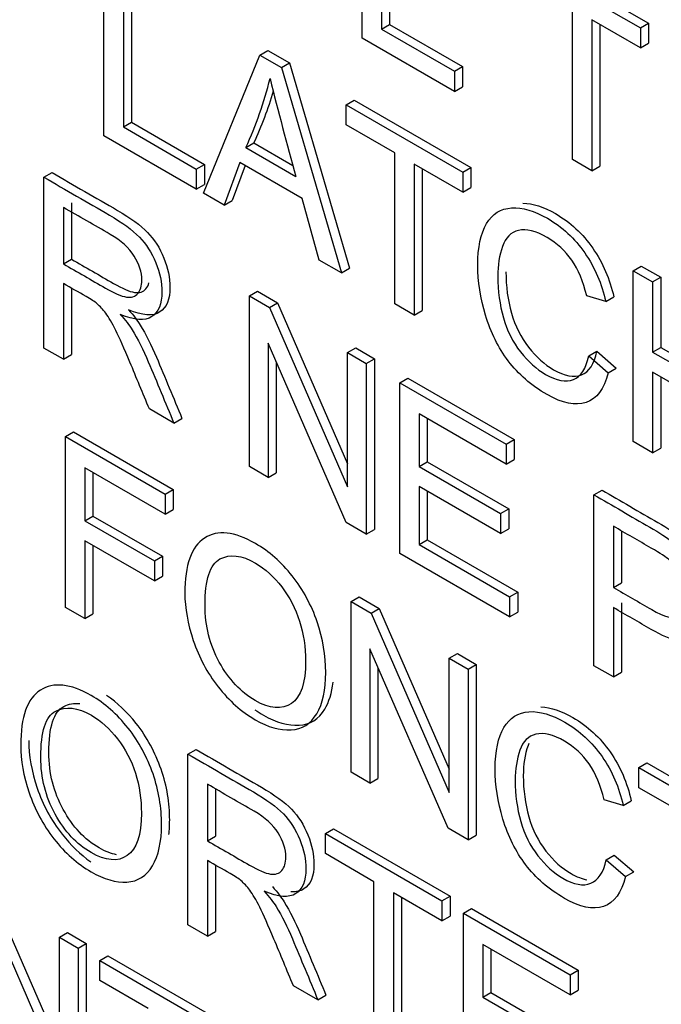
# Model space of a CAD drawing. Header units: inches. Extents: x 1 to 359, y -2 to 239.
# Tile 46 of 64: x 337.751 to 338.032, y 182.783 to 183.213. Entities that reach past the tile are written whole.
import ezdxf

# ---------------------------------------------------------------- set-up
doc = ezdxf.new("R2010")
doc.units = ezdxf.units.IN
doc.header["$MEASUREMENT"] = 0
doc.layers.add('Default', color=7, linetype='Continuous')
doc.layers.add('LAB20180', color=7, linetype='Continuous')

# ---------------------------------------------------------------- blocks, each defined once
blk = doc.blocks.new('SE1')
at = {"layer": 'LAB20180', "color": 7, "linetype": 'Continuous'}
for p, q in [((337.9010353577, 183.2052886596), (337.9010353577, 183.2799809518)), ((337.9095567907, 183.2750611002), (337.9095567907, 183.2091649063)), ((337.9130923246, 183.2771023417), (337.9130923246, 183.2112061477)), ((337.9753246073, 183.2411725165), (338.0263240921, 183.2117279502)), ((337.7881048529, 183.1625281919), (337.7881048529, 183.2372204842)), ((337.9717890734, 183.239131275), (338.0227885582, 183.2096867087)), ((337.7966262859, 183.2323006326), (337.7966262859, 183.1664044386)), ((337.8001618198, 183.234341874), (337.8001618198, 183.1684456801)), ((337.9930496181, 183.1521642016), (337.9930496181, 183.218110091)), ((337.9095567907, 183.2091649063), (337.9130923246, 183.2112061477)), ((337.9130923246, 183.2112061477), (337.9449831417, 183.1927939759)), ((338.0227885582, 183.2009403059), (338.001571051, 183.2131902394)), ((338.001571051, 183.2131902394), (338.001571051, 183.14724435)), ((338.0051065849, 183.2111489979), (338.0051065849, 183.1492855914)), ((338.0227885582, 183.2096867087), (338.0263240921, 183.2117279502)), ((338.0227885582, 183.2096867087), (338.0227885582, 183.2009403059)), ((338.0263240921, 183.2117279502), (338.0263240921, 183.2029815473)), ((337.9414476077, 183.1819566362), (337.9010353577, 183.2052886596)), ((337.9095567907, 183.2091649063), (337.9414476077, 183.1907527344)), ((338.0227885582, 183.2009403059), (338.0263240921, 183.2029815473)), ((337.8316588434, 183.1373822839), (337.8563193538, 183.1978368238)), ((337.8563193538, 183.1978368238), (337.8598548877, 183.1998780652)), ((337.8563193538, 183.1978368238), (337.865744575, 183.1923951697)), ((337.8598548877, 183.1998780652), (337.8692801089, 183.1944364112)), ((337.865744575, 183.1923951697), (337.8692801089, 183.1944364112)), ((337.865744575, 183.1923951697), (337.8919974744, 183.102545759)), ((337.8692801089, 183.1944364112), (337.8955330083, 183.1045870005)), ((337.9414476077, 183.1907527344), (337.9449831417, 183.1927939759)), ((337.9449831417, 183.1927939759), (337.9449831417, 183.1839978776)), ((337.9414476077, 183.1907527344), (337.9414476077, 183.1819566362)), ((337.9414476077, 183.1819566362), (337.9449831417, 183.1839978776)), ((337.8941063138, 183.1760205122), (337.8976418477, 183.1780617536)), ((337.8941063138, 183.1672741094), (337.8941063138, 183.1760205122)), ((337.8941063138, 183.1760205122), (337.9451057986, 183.1465759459)), ((337.8976418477, 183.1780617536), (337.9486413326, 183.1486171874)), ((337.7966262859, 183.1664044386), (337.8001618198, 183.1684456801)), ((337.7966262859, 183.1664044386), (337.828517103, 183.1479922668)), ((337.8001618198, 183.1684456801), (337.8320526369, 183.1500335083)), ((337.915323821, 183.1550241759), (337.8941063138, 183.1672741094)), ((337.828517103, 183.1391961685), (337.7881048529, 183.1625281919)), ((337.8501649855, 183.1574095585), (337.8537005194, 183.1594507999)), ((337.8537005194, 183.1594507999), (337.8707622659, 183.149600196)), ((337.8501649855, 183.1574095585), (337.8720710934, 183.1447620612)), ((337.915323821, 183.0890782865), (337.915323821, 183.1550241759)), ((337.828517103, 183.1479922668), (337.8320526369, 183.1500335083)), ((337.8320526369, 183.1500335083), (337.8320526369, 183.14123741)), ((337.8475827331, 183.1508000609), (337.8406536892, 183.1321891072)), ((337.849867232, 183.1494811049), (337.8441892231, 183.1342303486)), ((337.8748254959, 183.1350714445), (337.8475827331, 183.1508000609)), ((337.9451057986, 183.1378295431), (337.9238452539, 183.1501043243)), ((337.9238452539, 183.1501043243), (337.9238452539, 183.0841584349)), ((338.001571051, 183.14724435), (337.9930496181, 183.1521642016)), ((338.001571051, 183.14724435), (338.0051065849, 183.1492855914)), ((337.7618519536, 183.1444166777), (337.7653874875, 183.1464579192)), ((337.828517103, 183.1479922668), (337.828517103, 183.1391961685)), ((337.9273807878, 183.1480630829), (337.9273807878, 183.0861996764)), ((337.9451057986, 183.1465759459), (337.9486413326, 183.1486171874)), ((337.9451057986, 183.1465759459), (337.9451057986, 183.1378295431)), ((337.9486413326, 183.1486171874), (337.9486413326, 183.1398707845)), ((337.7618519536, 183.0697243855), (337.7618519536, 183.1444166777)), ((337.828517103, 183.1391961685), (337.8320526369, 183.14123741)), ((337.8406536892, 183.1321891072), (337.8316588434, 183.1373822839)), ((337.9451057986, 183.1378295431), (337.9486413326, 183.1398707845)), ((337.7739089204, 183.1332886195), (337.7739089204, 183.1085899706)), ((337.8406536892, 183.1321891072), (337.8441892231, 183.1342303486)), ((337.8822279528, 183.1081861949), (337.8748254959, 183.1350714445)), ((337.7703733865, 183.131247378), (337.7703733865, 183.1065487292)), ((337.7703733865, 183.1065487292), (337.7739089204, 183.1085899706)), ((337.8919974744, 183.102545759), (337.8822279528, 183.1081861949)), ((337.8919974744, 183.102545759), (337.8955330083, 183.1045870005)), ((338.0196468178, 183.1035396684), (338.0231823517, 183.1055809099)), ((338.0196468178, 183.0288473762), (338.0196468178, 183.1035396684)), ((338.0196468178, 183.1035396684), (338.0281252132, 183.0986446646)), ((338.0231823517, 183.1055809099), (338.0316607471, 183.100685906)), ((337.7703733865, 183.0979514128), (337.7703733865, 183.0648045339)), ((338.0281252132, 183.0986446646), (338.0316607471, 183.100685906)), ((338.0281252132, 183.0986446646), (338.0281252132, 183.0679825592)), ((338.0316607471, 183.100685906), (338.0316607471, 183.0700238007)), ((337.7739089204, 183.0959032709), (337.7739089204, 183.0668457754)), ((337.851714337, 183.0925346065), (337.8552498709, 183.0945758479)), ((337.8552498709, 183.0945758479), (337.864029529, 183.0895069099)), ((337.851714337, 183.0178423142), (337.851714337, 183.0925346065)), ((337.851714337, 183.0925346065), (337.8604939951, 183.0874656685)), ((337.8604939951, 183.0874656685), (337.864029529, 183.0895069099)), ((337.864029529, 183.0895069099), (337.8947088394, 183.0191239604)), ((337.9238452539, 183.0841584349), (337.915323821, 183.0890782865)), ((338.0076393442, 183.0899976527), (337.9992900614, 183.0925321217)), ((338.0076393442, 183.0899976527), (338.0111748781, 183.0920388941)), ((337.8604939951, 183.0874656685), (337.8947088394, 183.0089716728)), ((337.9238452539, 183.0841584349), (337.9273807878, 183.0861996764)), ((337.8941063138, 182.993367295), (337.8599345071, 183.0717867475)), ((337.8599345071, 183.0717867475), (337.8599345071, 183.0130963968)), ((337.7703733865, 183.0648045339), (337.7618519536, 183.0697243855)), ((337.8947088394, 183.0677117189), (337.8982443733, 183.0697529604)), ((337.8947088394, 183.0089716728), (337.8947088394, 183.0677117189)), ((337.8947088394, 183.0677117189), (337.902885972, 183.0629906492)), ((337.8982443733, 183.0697529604), (337.9064215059, 183.0650318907)), ((338.0001938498, 183.0662680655), (338.0037293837, 183.068309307)), ((338.0037293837, 183.068309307), (338.0122508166, 183.0609046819)), ((338.0281252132, 183.0679825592), (338.0316607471, 183.0700238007)), ((338.0281252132, 183.0679825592), (338.0618666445, 183.0485019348)), ((338.0316607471, 183.0700238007), (338.0618666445, 183.0525844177)), ((337.7703733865, 183.0648045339), (337.7739089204, 183.0668457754)), ((337.863470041, 183.0636731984), (337.863470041, 183.0151376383)), ((337.902885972, 183.0629906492), (337.9064215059, 183.0650318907)), ((337.9064215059, 183.0650318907), (337.9064215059, 182.9903395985)), ((338.0001938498, 183.0662680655), (338.0087152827, 183.0588634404)), ((337.902885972, 183.0629906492), (337.902885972, 182.988298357)), ((338.0087152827, 183.0588634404), (338.0122508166, 183.0609046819)), ((338.0618666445, 183.0397058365), (338.0281252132, 183.059186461)), ((338.0281252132, 183.059186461), (338.0281252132, 183.0239523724)), ((337.917475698, 183.054567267), (337.9210112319, 183.0566085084)), ((337.917475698, 182.9798749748), (337.917475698, 183.054567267)), ((337.917475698, 183.054567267), (337.9640853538, 183.0276571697)), ((337.9210112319, 183.0566085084), (337.9676208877, 183.0296984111)), ((338.0316607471, 183.0571452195), (338.0316607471, 183.0259936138)), ((337.8187045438, 183.0369005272), (337.8079881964, 183.0430876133)), ((337.8187045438, 183.0369005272), (337.8222400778, 183.0389417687)), ((337.9640853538, 183.0188610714), (337.9259540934, 183.0408761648)), ((337.9259540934, 183.0408761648), (337.9259540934, 183.0179168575)), ((337.9294896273, 183.0388349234), (337.9294896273, 183.0199580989)), ((337.7712986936, 183.0310016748), (337.7748342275, 183.0330429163)), ((337.7748342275, 183.0330429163), (337.8183882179, 183.0078970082)), ((337.7712986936, 182.9563093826), (337.7712986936, 183.0310016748)), ((337.7712986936, 183.0310016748), (337.814852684, 183.0058557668)), ((337.9640853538, 183.0276571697), (337.9676208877, 183.0296984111)), ((337.9676208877, 183.0296984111), (337.9676208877, 183.0209023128)), ((338.0281252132, 183.0239523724), (338.0196468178, 183.0288473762)), ((337.9640853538, 183.0276571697), (337.9640853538, 183.0188610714)), ((338.0281252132, 183.0239523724), (338.0316607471, 183.0259936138)), ((337.9640853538, 183.0188610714), (337.9676208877, 183.0209023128)), ((337.814852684, 182.9970596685), (337.779777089, 183.0173105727)), ((337.779777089, 183.0173105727), (337.779777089, 182.9942021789)), ((337.8599345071, 183.0130963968), (337.851714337, 183.0178423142)), ((337.9259540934, 183.0179168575), (337.9294896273, 183.0199580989)), ((337.9259540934, 183.0179168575), (337.961632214, 182.9973180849)), ((337.9294896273, 183.0199580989), (337.9651677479, 182.9993593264)), ((337.7833126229, 183.0152693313), (337.7833126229, 182.9962434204)), ((337.8599345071, 183.0130963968), (337.863470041, 183.0151376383)), ((337.814852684, 183.0058557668), (337.8183882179, 183.0078970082)), ((337.8183882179, 183.0078970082), (337.8183882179, 182.9991009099)), ((337.961632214, 182.9885716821), (337.9259540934, 183.0091704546)), ((337.9259540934, 183.0091704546), (337.9259540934, 182.9837263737)), ((337.9294896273, 183.0071292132), (337.9294896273, 182.9857676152)), ((338.0024748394, 183.0054929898), (338.0060103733, 183.0075342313)), ((337.814852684, 183.0058557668), (337.814852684, 182.9970596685)), ((338.0024748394, 182.9308006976), (338.0024748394, 183.0054929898)), ((337.814852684, 182.9970596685), (337.8183882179, 182.9991009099)), ((337.961632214, 182.9973180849), (337.9651677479, 182.9993593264)), ((337.9651677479, 182.9993593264), (337.9651677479, 182.9906129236)), ((337.779777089, 182.9942021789), (337.7833126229, 182.9962434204)), ((337.779777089, 182.9942021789), (337.8101615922, 182.9766596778)), ((337.7833126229, 182.9962434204), (337.8136971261, 182.9787009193)), ((337.961632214, 182.9973180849), (337.961632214, 182.9885716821)), ((337.902885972, 182.988298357), (337.8941063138, 182.993367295)), ((337.902885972, 182.988298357), (337.9064215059, 182.9903395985)), ((337.961632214, 182.9885716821), (337.9651677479, 182.9906129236)), ((338.0109962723, 182.99177704), (338.0109962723, 182.9649911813)), ((337.9259540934, 182.9837263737), (337.9294896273, 182.9857676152)), ((337.9294896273, 182.9857676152), (337.9691272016, 182.962882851)), ((338.0145318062, 182.989723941), (338.0145318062, 182.9670324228)), ((337.8101615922, 182.9678635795), (337.779777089, 182.9854060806)), ((337.779777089, 182.9854060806), (337.779777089, 182.9514143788)), ((337.7833126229, 182.9833648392), (337.7833126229, 182.9534556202)), ((337.9259540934, 182.9837263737), (337.9655916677, 182.9608416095)), ((337.8101615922, 182.9766596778), (337.8136971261, 182.9787009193)), ((337.8136971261, 182.9787009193), (337.8136971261, 182.969904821)), ((337.9655916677, 182.9520952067), (337.917475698, 182.9798749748)), ((337.8101615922, 182.9766596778), (337.8101615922, 182.9678635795)), ((337.8101615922, 182.9678635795), (337.8136971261, 182.969904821)), ((338.0109962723, 182.9649911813), (338.0145318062, 182.9670324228)), ((337.896236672, 182.9588686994), (337.899772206, 182.9609099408)), ((337.899772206, 182.9609099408), (337.9085518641, 182.9558410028)), ((337.9655916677, 182.9608416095), (337.9691272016, 182.962882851)), ((337.9655916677, 182.9608416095), (337.9655916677, 182.9520952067)), ((337.9691272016, 182.962882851), (337.9691272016, 182.9541364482)), ((337.779777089, 182.9514143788), (337.7712986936, 182.9563093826)), ((337.896236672, 182.8841764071), (337.896236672, 182.9588686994)), ((337.896236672, 182.9588686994), (337.9050163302, 182.9537997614)), ((337.9050163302, 182.9537997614), (337.9085518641, 182.9558410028)), ((337.9085518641, 182.9558410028), (337.9391881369, 182.8854905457)), ((338.0109962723, 182.956195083), (338.0109962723, 182.925880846)), ((338.0145318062, 182.9582363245), (338.0145318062, 182.9279220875)), ((337.779777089, 182.9514143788), (337.7833126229, 182.9534556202)), ((337.9050163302, 182.9537997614), (337.9391881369, 182.8753306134)), ((337.9655916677, 182.9520952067), (337.9691272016, 182.9541364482)), ((337.9386286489, 182.8597013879), (337.9044138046, 182.9381456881)), ((337.9044138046, 182.9381456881), (337.9044138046, 182.8794553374)), ((337.9391881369, 182.9340706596), (337.9427236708, 182.936111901)), ((337.9391881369, 182.8753306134), (337.9391881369, 182.9340706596)), ((337.9391881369, 182.9340706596), (337.947408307, 182.9293247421)), ((337.9427236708, 182.936111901), (337.9509438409, 182.9313659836)), ((337.9079493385, 182.9300397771), (337.9079493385, 182.8814965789)), ((337.947408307, 182.9293247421), (337.9509438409, 182.9313659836)), ((337.9509438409, 182.9313659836), (337.9509438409, 182.8566736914)), ((338.0109962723, 182.925880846), (338.0024748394, 182.9308006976)), ((337.947408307, 182.9293247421), (337.947408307, 182.8546324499)), ((338.0109962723, 182.925880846), (338.0145318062, 182.9279220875)), ((337.8248589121, 182.8921177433), (337.828394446, 182.8941589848)), ((337.8248589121, 182.8174254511), (337.8248589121, 182.8921177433)), ((338.0220784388, 182.8862139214), (338.0256139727, 182.8882551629)), ((338.0256139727, 182.8882551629), (338.0766564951, 182.8587857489)), ((337.9044138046, 182.8794553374), (337.896236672, 182.8841764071)), ((338.0220784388, 182.8774178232), (338.0220784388, 182.8862139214)), ((338.0220784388, 182.8862139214), (338.0731209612, 182.8567445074)), ((337.833380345, 182.8789484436), (337.833380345, 182.8542000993)), ((337.9044138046, 182.8794553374), (337.9079493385, 182.8814965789)), ((337.8369158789, 182.8769072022), (337.8369158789, 182.8562413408)), ((338.0433389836, 182.8651430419), (338.0220784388, 182.8774178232)), ((338.0152785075, 182.8696156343), (338.0069292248, 182.8721501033)), ((338.0152785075, 182.8696156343), (338.0188140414, 182.8716568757)), ((337.8849823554, 182.8574054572), (337.8885178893, 182.8594466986)), ((337.8849823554, 182.8486093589), (337.8849823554, 182.8574054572)), ((337.8849823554, 182.8574054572), (337.9359818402, 182.8279608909)), ((337.8885178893, 182.8594466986), (337.9395173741, 182.8300021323)), ((337.947408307, 182.8546324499), (337.9386286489, 182.8597013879)), ((337.947408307, 182.8546324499), (337.9509438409, 182.8566736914)), ((337.833380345, 182.8542000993), (337.8369158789, 182.8562413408)), ((337.9062429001, 182.8363345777), (337.8849823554, 182.8486093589)), ((338.0078330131, 182.8459357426), (338.011368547, 182.847976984)), ((338.011368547, 182.847976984), (338.0198469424, 182.8405972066)), ((337.833380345, 182.8456027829), (337.833380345, 182.8125055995)), ((337.8369158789, 182.8435532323), (337.8369158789, 182.814546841)), ((338.0078330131, 182.8459357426), (338.0163114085, 182.8385559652)), ((338.0163114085, 182.8385559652), (338.0198469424, 182.8405972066)), ((337.9062429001, 182.7704383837), (337.9062429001, 182.8363345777)), ((337.7344370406, 182.8317899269), (337.7686518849, 182.7532959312)), ((337.7379725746, 182.8338311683), (337.7686518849, 182.7634482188)), ((337.9359818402, 182.8191647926), (337.9147212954, 182.8314395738)), ((337.9147212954, 182.8314395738), (337.9147212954, 182.7655433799)), ((337.9182568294, 182.8293983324), (337.9182568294, 182.7675846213)), ((337.9359818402, 182.8279608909), (337.9395173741, 182.8300021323)), ((337.9359818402, 182.8279608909), (337.9359818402, 182.8191647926)), ((337.9395173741, 182.8300021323), (337.9395173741, 182.821206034)), ((337.9454070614, 182.8225192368), (337.9489425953, 182.8245604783)), ((337.9454070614, 182.7478269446), (337.9454070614, 182.8225192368)), ((337.9454070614, 182.8225192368), (337.9920167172, 182.7956091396)), ((337.9489425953, 182.8245604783), (337.9955522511, 182.797650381)), ((337.9359818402, 182.8191647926), (337.9395173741, 182.821206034)), ((337.7686518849, 182.8120359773), (337.7721874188, 182.8140772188)), ((337.7721874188, 182.8140772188), (337.7803645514, 182.8093561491)), ((337.833380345, 182.8125055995), (337.8248589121, 182.8174254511)), ((337.833380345, 182.8125055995), (337.8369158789, 182.814546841)), ((337.7686518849, 182.7532959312), (337.7686518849, 182.8120359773)), ((337.7686518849, 182.8120359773), (337.7768290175, 182.8073149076)), ((337.7768290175, 182.8073149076), (337.7803645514, 182.8093561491)), ((337.7803645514, 182.8093561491), (337.7803645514, 182.7346638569)), ((337.7768290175, 182.8073149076), (337.7768290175, 182.7326226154)), ((337.9920167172, 182.7868130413), (337.9538854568, 182.8088281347)), ((337.9538854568, 182.8088281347), (337.9538854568, 182.7858688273)), ((337.9574209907, 182.8067868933), (337.9574209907, 182.7879100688)), ((337.7862542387, 182.8018732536), (337.7897897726, 182.8039144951)), ((337.7862542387, 182.7930771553), (337.7862542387, 182.8018732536)), ((337.7862542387, 182.8018732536), (337.8372537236, 182.7724286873)), ((337.7897897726, 182.8039144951), (337.8407892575, 182.7744699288)), ((337.9920167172, 182.7956091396), (337.9955522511, 182.797650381)), ((337.9955522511, 182.797650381), (337.9955522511, 182.7888542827)), ((337.8075147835, 182.7808023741), (337.7862542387, 182.7930771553)), ((337.9920167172, 182.7956091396), (337.9920167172, 182.7868130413)), ((337.8817115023, 182.7846015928), (337.8709951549, 182.7907886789)), ((337.9538854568, 182.7858688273), (337.9574209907, 182.7879100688)), ((337.9574209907, 182.7879100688), (337.9930991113, 182.7673112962)), ((337.9920167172, 182.7868130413), (337.9955522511, 182.7888542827)), ((337.8817115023, 182.7846015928), (337.8852470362, 182.7866428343)), ((337.9538854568, 182.7858688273), (337.9895635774, 182.7652700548))]:
    blk.add_line(p, q, dxfattribs=at)
for centre, radius, start, end in [((337.7049236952, 183.2253262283), 0.1603362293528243, 334.9386130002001, 346.3817196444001), ((339.4606009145, 183.5876425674), 1.649111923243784, 194.0398056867, 195.5784163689), ((337.7084592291, 183.2273674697), 0.1603362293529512, 334.9386130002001, 343.638440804)]:
    blk.add_arc(centre, radius, start, end, dxfattribs=at)
for points, knots in [([(337.7653874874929, 183.1464579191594), (337.7749274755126, 183.1409500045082), (337.7844674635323, 183.135442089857), (337.794007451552, 183.1299341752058), (337.7997744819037, 183.1266045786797), (337.8041212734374, 183.1233992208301), (337.8101465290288, 183.1172369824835), (337.8125135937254, 183.1135346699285), (337.8143211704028, 183.1090620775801), (337.8161096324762, 183.1046367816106), (337.816989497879, 183.1003653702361), (337.816989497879, 183.0909729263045), (337.8155262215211, 183.0873948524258), (337.8125566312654, 183.0854815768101), (337.8095655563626, 183.0835544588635), (337.8050250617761, 183.0838664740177), (337.7987846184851, 183.0864754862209)], [0, 0, 0, 0, 0.3185882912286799, 0.3185882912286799, 0.3185882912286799, 0.4463568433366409, 0.4463568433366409, 0.5741253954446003, 0.5741253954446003, 0.5741253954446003, 0.6848871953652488, 0.6848871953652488, 0.8294178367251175, 0.8294178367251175, 0.8294178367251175, 1, 1, 1, 1]), ([(337.761851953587, 183.1444166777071), (337.7713919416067, 183.1389087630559), (337.7809319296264, 183.1334008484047), (337.790471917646, 183.1278929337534), (337.7962389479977, 183.1245633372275), (337.8005857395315, 183.1213579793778), (337.8066109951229, 183.1151957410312), (337.8089780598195, 183.1114934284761), (337.8107856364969, 183.1070208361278), (337.8125740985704, 183.1025955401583), (337.8134539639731, 183.0983241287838), (337.8134539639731, 183.0889316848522), (337.8119906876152, 183.0853536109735), (337.8090210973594, 183.0834403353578), (337.8060300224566, 183.0815132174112), (337.8014895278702, 183.0818252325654), (337.7952490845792, 183.0844342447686)], [0, 0, 0, 0, 0.3185882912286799, 0.3185882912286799, 0.3185882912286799, 0.4463568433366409, 0.4463568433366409, 0.5741253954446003, 0.5741253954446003, 0.5741253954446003, 0.6848871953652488, 0.6848871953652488, 0.8294178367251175, 0.8294178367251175, 0.8294178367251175, 1, 1, 1, 1]), ([(337.9714257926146, 183.133046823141), (337.9757665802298, 183.132982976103), (337.9805433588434, 183.1314409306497), (337.992152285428, 183.1247385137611), (337.9975750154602, 183.1196695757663), (338.0019648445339, 183.1133582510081), (338.0064029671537, 183.1069774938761), (338.0094533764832, 183.0998907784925), (338.0111748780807, 183.0920388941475)], [0.7179382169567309, 0.7179382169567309, 0.7179382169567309, 0.7179382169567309, 0.7991981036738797, 0.7991981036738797, 0.9025355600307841, 0.9025355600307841, 0.9025355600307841, 1, 1, 1, 1]), ([(337.7703733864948, 183.1065487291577), (337.7764990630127, 183.1030120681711), (337.7826247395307, 183.0994754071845), (337.7887504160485, 183.095938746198), (337.792623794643, 183.0937024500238), (337.7957224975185, 183.0923606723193), (337.7979174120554, 183.0920376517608), (337.8000982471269, 183.091716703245), (337.8017907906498, 183.0921867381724), (337.8029528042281, 183.0936030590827), (337.8040952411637, 183.0949955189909), (337.8046743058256, 183.0968829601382), (337.8046743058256, 183.1028464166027), (337.8035553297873, 183.1063747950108), (337.8013173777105, 183.1099528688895), (337.799103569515, 183.1134923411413), (337.7955933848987, 183.1166866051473), (337.7908162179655, 183.1194447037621), (337.7840019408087, 183.123378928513), (337.7771876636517, 183.1273131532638), (337.7703733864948, 183.1312473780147)], [0, 0, 0, 0, 0.2285995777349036, 0.2285995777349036, 0.2285995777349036, 0.3441699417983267, 0.3441699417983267, 0.3441699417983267, 0.4246337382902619, 0.4246337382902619, 0.4246337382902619, 0.4991180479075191, 0.4991180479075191, 0.6070442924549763, 0.6070442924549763, 0.6070442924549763, 0.7457457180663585, 0.7457457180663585, 0.7457457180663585, 1, 1, 1, 1]), ([(338.0087152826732, 183.0588634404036), (338.0069077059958, 183.0518066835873), (338.0036798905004, 183.0474583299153), (337.9990318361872, 183.0459177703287), (337.9943628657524, 183.0443702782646), (337.9887028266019, 183.0454705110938), (337.9750168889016, 183.0533720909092), (337.9693789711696, 183.0582670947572), (337.9649891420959, 183.06408146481), (337.9606296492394, 183.0698556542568), (337.9573284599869, 183.0765053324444), (337.9527664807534, 183.0915630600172), (337.951647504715, 183.0988682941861), (337.951647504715, 183.1137769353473), (337.9529386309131, 183.1197900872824), (337.9554778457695, 183.1241384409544), (337.9580084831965, 183.1284721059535), (337.9617182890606, 183.13067339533), (337.9664524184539, 183.1309715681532), (337.9711682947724, 183.1312685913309), (337.9764371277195, 183.1297291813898), (337.988616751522, 183.1226972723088), (337.9940394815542, 183.117628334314), (337.998429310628, 183.1113170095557), (338.0028674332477, 183.1049362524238), (338.0059178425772, 183.0978495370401), (338.0076393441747, 183.0899976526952)], [0, 0, 0, 0, 0.1098015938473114, 0.1098015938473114, 0.1098015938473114, 0.2114996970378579, 0.2114996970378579, 0.3171092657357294, 0.3171092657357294, 0.3171092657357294, 0.4141821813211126, 0.4141821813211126, 0.5112550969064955, 0.5112550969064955, 0.6164174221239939, 0.6164174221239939, 0.6164174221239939, 0.7088633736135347, 0.7088633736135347, 0.7088633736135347, 0.7991981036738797, 0.7991981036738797, 0.9025355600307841, 0.9025355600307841, 0.9025355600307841, 1, 1, 1, 1]), ([(337.9992900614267, 183.0925321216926), (337.9977837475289, 183.0988185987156), (337.995631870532, 183.1039869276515), (337.9927483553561, 183.1081364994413), (337.9898924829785, 183.1122462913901), (337.9862927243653, 183.115590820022), (337.9769966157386, 183.12095793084), (337.9728650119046, 183.1219518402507), (337.9661511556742, 183.1203615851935), (337.9638271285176, 183.1179762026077), (337.9624499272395, 183.1141496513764), (337.9610772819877, 183.1103357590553), (337.9604271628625, 183.1059250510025), (337.9604271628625, 183.0946441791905), (337.9612448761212, 183.0886061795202), (337.9644296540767, 183.0773253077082), (337.9669258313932, 183.072306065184), (337.9703257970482, 183.0680074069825), (337.9736939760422, 183.0637489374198), (337.9773409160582, 183.0604785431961), (337.9860775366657, 183.0554344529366), (337.9901230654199, 183.0546890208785), (337.9934799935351, 183.0559314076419), (337.99681120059, 183.0571642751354), (337.9990318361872, 183.0606773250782), (338.0001938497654, 183.0662680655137)], [0, 0, 0, 0, 0.09690349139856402, 0.09690349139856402, 0.09690349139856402, 0.1837372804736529, 0.1837372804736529, 0.2844644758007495, 0.2844644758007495, 0.385191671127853, 0.385191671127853, 0.385191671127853, 0.471434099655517, 0.471434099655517, 0.5829394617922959, 0.5829394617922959, 0.6944448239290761, 0.6944448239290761, 0.6944448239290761, 0.7821036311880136, 0.7821036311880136, 0.8878658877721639, 0.8878658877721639, 0.8878658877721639, 1, 1, 1, 1]), ([(337.7739089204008, 183.10858997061), (337.7800345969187, 183.1050533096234), (337.7861602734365, 183.1015166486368), (337.7922859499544, 183.0979799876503), (337.7961593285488, 183.0957436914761), (337.7992580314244, 183.0944019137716), (337.8014529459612, 183.0940788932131), (337.8036337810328, 183.0937579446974), (337.8053263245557, 183.0942279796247), (337.806488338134, 183.095644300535), (337.8070717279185, 183.0963553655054), (337.8075082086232, 183.0971955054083), (337.807795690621, 183.0981717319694)], [0, 0, 0, 0, 0.2285995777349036, 0.2285995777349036, 0.2285995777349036, 0.3441699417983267, 0.3441699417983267, 0.3441699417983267, 0.4246337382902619, 0.4246337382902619, 0.4246337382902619, 0.4626694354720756, 0.4626694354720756, 0.4626694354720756, 0.4626694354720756]), ([(337.9639626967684, 183.1030464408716), (337.9639626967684, 183.0966854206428), (337.9647804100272, 183.0906474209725), (337.9679651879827, 183.0793665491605), (337.970461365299, 183.0743473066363), (337.9738613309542, 183.0700486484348), (337.9772295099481, 183.0657901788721), (337.9808764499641, 183.0625197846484), (337.9896130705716, 183.0574756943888), (337.9936585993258, 183.0567302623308), (337.997015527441, 183.0579726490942), (338.000346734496, 183.0592055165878), (338.002567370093, 183.0627185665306), (338.0037293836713, 183.068309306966)], [0.471434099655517, 0.471434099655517, 0.471434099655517, 0.471434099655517, 0.5829394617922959, 0.5829394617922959, 0.6944448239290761, 0.6944448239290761, 0.6944448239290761, 0.7821036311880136, 0.7821036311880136, 0.8878658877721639, 0.8878658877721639, 0.8878658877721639, 1, 1, 1, 1]), ([(337.8079881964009, 183.0430876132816), (337.8051477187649, 183.049912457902), (337.802307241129, 183.0567373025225), (337.7994667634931, 183.0635621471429), (337.7970033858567, 183.069480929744), (337.7949047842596, 183.0740975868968), (337.793269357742, 183.0774271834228), (337.7916505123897, 183.0807230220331), (337.7902136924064, 183.0832167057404), (337.7889225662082, 183.0849063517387), (337.7876621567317, 183.0865557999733), (337.7863833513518, 183.0879626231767), (337.7850491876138, 183.0891304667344), (337.7840794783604, 183.0899792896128), (337.7824669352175, 183.0909691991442), (337.7802720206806, 183.0922364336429), (337.776972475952, 183.0941414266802), (337.7736729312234, 183.0960464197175), (337.7703733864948, 183.0979514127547)], [0, 0, 0, 0, 0.3071756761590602, 0.3071756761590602, 0.3071756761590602, 0.5164031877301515, 0.5164031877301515, 0.5164031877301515, 0.6347908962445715, 0.6347908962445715, 0.6347908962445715, 0.7168114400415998, 0.7168114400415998, 0.7168114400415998, 0.8091827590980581, 0.8091827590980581, 0.8091827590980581, 1, 1, 1, 1]), ([(337.7987846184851, 183.0864754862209), (337.8010656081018, 183.0839161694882), (337.8027871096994, 183.081679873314), (337.8039491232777, 183.0797665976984), (337.8064302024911, 183.0756814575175), (337.8088123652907, 183.0709953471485), (337.8110503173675, 183.0657276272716), (337.8148392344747, 183.0568092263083), (337.8185101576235, 183.0478703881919), (337.8222400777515, 183.038941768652)], [0, 0, 0, 0, 0.1601918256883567, 0.1601918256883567, 0.1601918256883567, 0.4533704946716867, 0.4533704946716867, 0.4533704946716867, 1, 1, 1, 1]), ([(337.7952490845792, 183.0844342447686), (337.7975300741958, 183.0818749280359), (337.7992515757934, 183.0796386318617), (337.8004135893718, 183.077725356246), (337.8028946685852, 183.0736402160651), (337.8052768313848, 183.0689541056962), (337.8075147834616, 183.0636863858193), (337.8113037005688, 183.0547679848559), (337.8149746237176, 183.0458291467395), (337.8187045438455, 183.0369005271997)], [0, 0, 0, 0, 0.1601918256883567, 0.1601918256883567, 0.1601918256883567, 0.4533704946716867, 0.4533704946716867, 0.4533704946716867, 1, 1, 1, 1]), ([(338.0060103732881, 183.0075342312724), (338.0141444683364, 183.0028380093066), (338.0222785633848, 182.9981417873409), (338.0304126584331, 182.9934455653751), (338.034716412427, 182.9909607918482), (338.0379872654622, 182.9888238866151), (338.040225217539, 182.9870348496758), (338.0433921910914, 182.9845031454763), (338.0460783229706, 182.9818665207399), (338.0482301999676, 182.9789344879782), (338.0504020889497, 182.9759751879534), (338.052103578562, 182.9725734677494), (338.0533947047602, 182.9687469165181), (338.054710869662, 182.9648461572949), (338.0553744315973, 182.9610938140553), (338.0553744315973, 182.9544355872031), (338.0549869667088, 182.951885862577), (338.0542164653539, 182.9497748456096)], [0, 0, 0, 0, 0.2169706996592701, 0.2169706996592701, 0.2169706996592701, 0.3045215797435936, 0.3045215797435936, 0.3045215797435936, 0.3810967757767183, 0.3810967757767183, 0.3810967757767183, 0.4539654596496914, 0.4539654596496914, 0.4539654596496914, 0.5335386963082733, 0.5335386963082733, 0.5980366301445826, 0.5980366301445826, 0.5980366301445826, 0.5980366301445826]), ([(338.0024748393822, 183.0054929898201), (338.0106089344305, 183.0007967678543), (338.0187430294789, 182.9961005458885), (338.0268771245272, 182.9914043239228), (338.031180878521, 182.9889195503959), (338.0344517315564, 182.9867826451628), (338.0366896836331, 182.9849936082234), (338.0398566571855, 182.982461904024), (338.0425427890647, 182.9798252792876), (338.0446946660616, 182.9768932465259), (338.0468665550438, 182.9739339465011), (338.0485680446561, 182.9705322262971), (338.0498591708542, 182.9667056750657), (338.0511753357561, 182.9628049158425), (338.0518388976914, 182.959052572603), (338.0518388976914, 182.9490140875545), (338.0500743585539, 182.9446160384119), (338.0465883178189, 182.9422555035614), (338.0430610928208, 182.9398670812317), (338.0367327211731, 182.9413361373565), (338.0275657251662, 182.9466287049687), (338.0220425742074, 182.9498174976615), (338.0165194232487, 182.9530062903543), (338.01099627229, 182.9561950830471)], [0, 0, 0, 0, 0.2169706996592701, 0.2169706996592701, 0.2169706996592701, 0.3045215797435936, 0.3045215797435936, 0.3045215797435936, 0.3810967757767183, 0.3810967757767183, 0.3810967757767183, 0.4539654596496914, 0.4539654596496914, 0.4539654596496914, 0.5335386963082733, 0.5335386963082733, 0.6711788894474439, 0.6711788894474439, 0.6711788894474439, 0.8526721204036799, 0.8526721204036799, 0.8526721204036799, 1, 1, 1, 1]), ([(337.8235032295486, 182.9624964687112), (337.8235032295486, 182.974870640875), (337.8263867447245, 182.9828964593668), (337.8321107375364, 182.9865987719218), (337.8378549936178, 182.9903141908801), (337.8452802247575, 182.989481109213), (337.8603433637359, 182.9807844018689), (337.8656800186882, 182.9760633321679), (337.8752343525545, 182.9639873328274), (337.8788925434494, 182.9572535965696), (337.8838848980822, 182.9426431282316), (337.8851329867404, 182.9352633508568), (337.8851329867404, 182.920205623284), (337.8838418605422, 182.914192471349), (337.881173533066, 182.9097695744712), (337.878514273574, 182.9053617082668), (337.8748039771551, 182.9029612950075), (337.869983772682, 182.9027128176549), (337.86514549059, 182.9024634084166), (337.8599129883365, 182.9039055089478), (337.8482498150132, 182.9106392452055), (337.842827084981, 182.9154597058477), (337.8332727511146, 182.9277344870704), (337.8296575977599, 182.9344433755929), (337.8272044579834, 182.9417734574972), (337.8247848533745, 182.9490033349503), (337.8235032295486, 182.9559366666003), (337.8235032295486, 182.9624964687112)], [0, 0, 0, 0, 0.1334840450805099, 0.1334840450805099, 0.1334840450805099, 0.2597149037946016, 0.2597149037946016, 0.3428717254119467, 0.3428717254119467, 0.4260285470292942, 0.4260285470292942, 0.5091853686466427, 0.5091853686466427, 0.5940053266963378, 0.5940053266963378, 0.5940053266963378, 0.6744807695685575, 0.6744807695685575, 0.6744807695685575, 0.751471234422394, 0.751471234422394, 0.8349762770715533, 0.8349762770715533, 0.9184813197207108, 0.9184813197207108, 0.9184813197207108, 1, 1, 1, 1]), ([(338.01099627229, 182.9649911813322), (338.0165768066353, 182.9617692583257), (338.0221573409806, 182.9585473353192), (338.027737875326, 182.9553254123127), (338.033289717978, 182.952120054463), (338.0372061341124, 182.9510516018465), (338.0418541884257, 182.9531388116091), (338.043016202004, 182.9557975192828), (338.043016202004, 182.963301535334), (338.0423276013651, 182.9663826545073), (338.040993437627, 182.9693892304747), (338.0396454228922, 182.9724270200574), (338.0378086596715, 182.9749054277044), (338.0355707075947, 182.9769429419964), (338.0341166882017, 182.9782667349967), (338.0314391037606, 182.9799743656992), (338.0275657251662, 182.9822106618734), (338.0220425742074, 182.9853994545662), (338.0165194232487, 182.988588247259), (338.01099627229, 182.9917770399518)], [0, 0, 0, 0, 0.2155632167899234, 0.2155632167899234, 0.2155632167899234, 0.3555705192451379, 0.3555705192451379, 0.4955778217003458, 0.4955778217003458, 0.5958103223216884, 0.5958103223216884, 0.5958103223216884, 0.6830871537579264, 0.6830871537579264, 0.6830871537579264, 0.7866321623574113, 0.7866321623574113, 0.7866321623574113, 1, 1, 1, 1]), ([(337.832325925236, 182.957203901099), (337.832325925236, 182.9482090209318), (337.834391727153, 182.9399595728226), (337.8427410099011, 182.9248024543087), (337.8479915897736, 182.919186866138), (337.8606876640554, 182.9118567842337), (337.8659812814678, 182.9114343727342), (337.8701128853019, 182.9142670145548), (337.8742426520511, 182.9170983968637), (337.8763533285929, 182.9232370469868), (337.8763533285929, 182.938891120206), (337.8754495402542, 182.9447303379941), (337.8719204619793, 182.955812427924), (337.869338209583, 182.9607819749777), (337.8658952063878, 182.965254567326), (337.8624831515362, 182.9696869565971), (337.8586648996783, 182.9731561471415), (337.8544041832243, 182.9756657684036), (337.8483799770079, 182.9792141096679), (337.8431713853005, 182.9797159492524), (337.8388245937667, 182.9774548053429), (337.834456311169, 182.9751824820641), (337.832325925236, 182.9683853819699), (337.832325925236, 182.957203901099)], [0, 0, 0, 0, 0.1188827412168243, 0.1188827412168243, 0.2377654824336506, 0.2377654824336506, 0.3590910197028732, 0.3590910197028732, 0.3590910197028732, 0.493786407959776, 0.493786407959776, 0.578930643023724, 0.578930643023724, 0.6640748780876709, 0.6640748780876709, 0.6640748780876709, 0.7427092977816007, 0.7427092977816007, 0.7427092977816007, 0.8546426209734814, 0.8546426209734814, 0.8546426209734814, 1, 1, 1, 1]), ([(337.7516950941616, 182.8959939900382), (337.7516950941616, 182.908368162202), (337.7545355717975, 182.916418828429), (337.7603026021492, 182.9200962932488), (337.7660277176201, 182.9237470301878), (337.7734720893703, 182.92297863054), (337.7884921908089, 182.9143067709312), (337.7938718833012, 182.9095608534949), (337.7986490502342, 182.9035228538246), (337.8034451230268, 182.8974609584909), (337.8070413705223, 182.8907759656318), (337.8095805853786, 182.8834458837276), (337.812128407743, 182.876090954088), (337.8133248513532, 182.8687111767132), (337.8133248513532, 182.853703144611), (337.8119906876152, 182.8477148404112), (337.8067401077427, 182.8388193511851), (337.8029958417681, 182.8364588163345), (337.7981756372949, 182.8361606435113), (337.7933407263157, 182.8358615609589), (337.7881048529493, 182.8374030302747), (337.7764416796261, 182.8441367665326), (337.7710189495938, 182.8489572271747), (337.7614646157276, 182.8612320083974), (337.7578494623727, 182.8679408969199), (337.7553532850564, 182.8752461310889), (337.7528654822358, 182.8825268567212), (337.7516950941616, 182.8894341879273), (337.7516950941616, 182.8959939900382)], [0, 0, 0, 0, 0.1334924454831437, 0.1334924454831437, 0.1334924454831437, 0.2565613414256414, 0.2565613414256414, 0.33705189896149, 0.33705189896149, 0.33705189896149, 0.4173166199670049, 0.4173166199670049, 0.4173166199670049, 0.5022707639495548, 0.5022707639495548, 0.5883576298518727, 0.5883576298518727, 0.6744444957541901, 0.6744444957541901, 0.6744444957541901, 0.7513913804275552, 0.7513913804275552, 0.8348491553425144, 0.8348491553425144, 0.9183069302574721, 0.9183069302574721, 0.9183069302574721, 1, 1, 1, 1]), ([(337.8541859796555, 182.9115095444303), (337.8553811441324, 182.9106761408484), (337.856603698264, 182.9098986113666), (337.8634485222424, 182.9059467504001), (337.8686810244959, 182.9045046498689), (337.873519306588, 182.9047540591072), (337.8783395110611, 182.9050025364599), (337.88204980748, 182.9074029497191), (337.8847090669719, 182.9118108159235), (337.8865909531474, 182.9149301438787), (337.8877878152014, 182.9188404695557), (337.8883298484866, 182.9235417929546)], [0.23132844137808, 0.23132844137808, 0.23132844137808, 0.23132844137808, 0.2485287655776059, 0.2485287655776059, 0.3255192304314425, 0.3255192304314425, 0.3255192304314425, 0.4059946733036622, 0.4059946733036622, 0.4059946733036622, 0.4658154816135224, 0.4658154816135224, 0.4658154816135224, 0.4658154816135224]), ([(337.8165038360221, 182.8569426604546), (337.8167411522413, 182.8589216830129), (337.8168603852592, 182.861039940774), (337.8168603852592, 182.8707524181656), (337.8156639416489, 182.8781321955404), (337.8131161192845, 182.8854871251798), (337.8105769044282, 182.8928172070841), (337.8069806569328, 182.8995021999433), (337.8021845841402, 182.9055640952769), (337.7982653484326, 182.910517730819), (337.7939405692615, 182.9146017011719), (337.7892340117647, 182.9178022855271)], [0.4719938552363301, 0.4719938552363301, 0.4719938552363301, 0.4719938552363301, 0.4977292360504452, 0.4977292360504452, 0.5826833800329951, 0.5826833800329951, 0.5826833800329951, 0.6629481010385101, 0.6629481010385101, 0.6629481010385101, 0.7289833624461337, 0.7289833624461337, 0.7289833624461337, 0.7289833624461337]), ([(337.760474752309, 182.8907262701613), (337.760474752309, 182.881731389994), (337.762583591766, 182.8734570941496), (337.770932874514, 182.8582999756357), (337.7761404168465, 182.8527092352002), (337.7888795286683, 182.8453543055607), (337.7941731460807, 182.8449318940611), (337.7983047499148, 182.8477645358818), (337.8024149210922, 182.8505824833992), (337.8045021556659, 182.856759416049), (337.8045021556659, 182.8724134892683), (337.8036414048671, 182.8781781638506), (337.8018768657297, 182.883768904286), (337.800137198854, 182.8892808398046), (337.7974870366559, 182.89430434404), (337.7940870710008, 182.8987520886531), (337.7906563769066, 182.9032400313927), (337.7868567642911, 182.9066536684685), (337.7765707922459, 182.9125922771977), (337.7713632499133, 182.9132134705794), (337.7670164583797, 182.9109523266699), (337.762648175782, 182.9086800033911), (337.760474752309, 182.9019077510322), (337.760474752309, 182.8907262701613)], [0, 0, 0, 0, 0.1192129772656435, 0.1192129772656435, 0.2384259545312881, 0.2384259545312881, 0.3592608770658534, 0.3592608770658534, 0.3592608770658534, 0.4977007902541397, 0.4977007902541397, 0.5852120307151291, 0.5852120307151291, 0.5852120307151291, 0.6641161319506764, 0.6641161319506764, 0.6641161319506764, 0.7429907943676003, 0.7429907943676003, 0.8545307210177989, 0.8545307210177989, 0.8545307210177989, 1, 1, 1, 1]), ([(337.764010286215, 182.8927675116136), (337.764010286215, 182.9039489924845), (337.7661837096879, 182.9107212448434), (337.7705519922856, 182.9129935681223), (337.77269928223, 182.9141105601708), (337.775056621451, 182.9145241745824), (337.7776188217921, 182.9142374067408)], [0, 0, 0, 0, 0.1454692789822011, 0.1454692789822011, 0.1454692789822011, 0.2005693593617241, 0.2005693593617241, 0.2005693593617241, 0.2005693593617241]), ([(337.979303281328, 182.9127320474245), (337.9835876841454, 182.9126010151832), (337.9882460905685, 182.9110222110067), (337.999748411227, 182.9043813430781), (338.0051711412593, 182.8993621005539), (338.009560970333, 182.8930507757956), (338.0139990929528, 182.8866700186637), (338.0170495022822, 182.87958330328), (338.0188140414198, 182.8716568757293)], [0.7195101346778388, 0.7195101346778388, 0.7195101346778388, 0.7195101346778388, 0.7989993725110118, 0.7989993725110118, 0.9022388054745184, 0.9022388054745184, 0.9022388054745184, 1, 1, 1, 1]), ([(338.0163114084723, 182.8385559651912), (338.0145468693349, 182.8314246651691), (338.0113190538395, 182.8271260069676), (338.0066709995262, 182.8255357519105), (338.002043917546, 182.8239526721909), (337.996298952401, 182.8251630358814), (337.9826130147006, 182.8330646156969), (337.9769750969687, 182.8379596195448), (337.972585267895, 182.8437739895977), (337.9682454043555, 182.8495221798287), (337.964924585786, 182.8561978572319), (337.9603626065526, 182.8712555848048), (337.9592436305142, 182.8785608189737), (337.9592436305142, 182.8934694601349), (337.9605347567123, 182.8994826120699), (337.9631170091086, 182.9037564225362), (337.9657077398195, 182.9080442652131), (337.9693144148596, 182.9103659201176), (337.9740485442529, 182.9106640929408), (337.978797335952, 182.9109631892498), (337.9840332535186, 182.9093720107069), (337.9962128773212, 182.9023401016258), (338.0016356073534, 182.8973208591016), (338.0060254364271, 182.8910095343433), (338.0104635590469, 182.8846287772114), (338.0135139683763, 182.8775420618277), (338.0152785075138, 182.869615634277)], [0, 0, 0, 0, 0.1098780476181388, 0.1098780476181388, 0.1098780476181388, 0.2116344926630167, 0.2116344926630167, 0.3173046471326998, 0.3173046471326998, 0.3173046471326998, 0.4142986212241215, 0.4142986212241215, 0.5112925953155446, 0.5112925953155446, 0.6163694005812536, 0.6163694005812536, 0.6163694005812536, 0.7087503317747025, 0.7087503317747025, 0.7087503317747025, 0.7989993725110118, 0.7989993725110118, 0.9022388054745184, 0.9022388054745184, 0.9022388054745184, 1, 1, 1, 1]), ([(338.0069292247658, 182.8721501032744), (338.0054229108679, 182.8784365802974), (338.0032279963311, 182.8836794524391), (338.0003875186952, 182.8878041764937), (337.9975196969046, 182.8919686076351), (337.9939318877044, 182.8952584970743), (337.9846357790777, 182.9006256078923), (337.9804611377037, 182.9016443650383), (337.9771042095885, 182.9008492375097), (337.9737557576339, 182.9000561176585), (337.9714232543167, 182.8976687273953), (337.9700890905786, 182.8938173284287), (337.9687377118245, 182.8899162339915), (337.9680232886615, 182.8855678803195), (337.9680232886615, 182.8743367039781), (337.9688410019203, 182.8682987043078), (337.9704333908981, 182.8626582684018), (337.9720403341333, 182.8569662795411), (337.9745219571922, 182.8519985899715), (337.9779219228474, 182.8476999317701), (337.9812901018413, 182.8434414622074), (337.9849800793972, 182.8400965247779), (337.9936736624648, 182.8350772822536), (337.9977622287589, 182.8343070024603), (338.0010761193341, 182.8356239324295), (338.0043687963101, 182.8369324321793), (338.0066279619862, 182.8403201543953), (338.0078330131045, 182.845935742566)], [0, 0, 0, 0, 0.097060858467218, 0.097060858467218, 0.097060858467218, 0.187505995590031, 0.187505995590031, 0.2904880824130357, 0.2904880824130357, 0.2904880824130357, 0.3853227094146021, 0.3853227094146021, 0.3853227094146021, 0.4791483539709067, 0.4791483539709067, 0.5995105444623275, 0.5995105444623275, 0.5995105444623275, 0.6943665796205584, 0.6943665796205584, 0.6943665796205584, 0.7815512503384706, 0.7815512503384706, 0.8878973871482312, 0.8878973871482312, 0.8878973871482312, 1, 1, 1, 1]), ([(337.7552306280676, 182.8980352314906), (337.7552306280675, 182.8914754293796), (337.7564010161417, 182.8845680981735), (337.7588888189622, 182.8772873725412), (337.7613849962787, 182.8699821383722), (337.7650001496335, 182.8632732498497), (337.7735728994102, 182.8522595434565), (337.7777760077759, 182.8482145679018), (337.7823866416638, 182.8450009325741)], [0, 0, 0, 0, 0.08169306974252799, 0.08169306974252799, 0.08169306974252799, 0.1651508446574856, 0.1651508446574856, 0.2314602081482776, 0.2314602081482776, 0.2314602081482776, 0.2314602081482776]), ([(337.9739978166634, 182.8968359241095), (337.9738657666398, 182.8965214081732), (337.9737413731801, 182.896195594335), (337.9736246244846, 182.895858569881), (337.9722732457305, 182.8919574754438), (337.9715588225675, 182.8876091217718), (337.9715588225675, 182.8763779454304), (337.9723765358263, 182.8703399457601), (337.973968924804, 182.8646995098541), (337.9755758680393, 182.8590075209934), (337.9780574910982, 182.8540398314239), (337.9814574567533, 182.8497411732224), (337.9848256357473, 182.8454827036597), (337.9885156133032, 182.8421377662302), (337.9949597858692, 182.8384172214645), (337.997294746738, 182.8375143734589), (337.9994241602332, 182.8371828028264)], [0.3770240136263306, 0.3770240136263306, 0.3770240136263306, 0.3770240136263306, 0.3853227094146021, 0.3853227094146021, 0.3853227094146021, 0.4791483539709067, 0.4791483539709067, 0.5995105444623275, 0.5995105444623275, 0.5995105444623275, 0.6943665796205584, 0.6943665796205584, 0.6943665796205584, 0.7815512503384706, 0.7815512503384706, 0.8378224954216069, 0.8378224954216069, 0.8378224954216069, 0.8378224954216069]), ([(337.7936322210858, 182.8481422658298), (337.7912970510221, 182.8485254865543), (337.7887526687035, 182.8495100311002), (337.7796759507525, 182.8547504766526), (337.7744684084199, 182.860341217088), (337.7661191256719, 182.8754983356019), (337.764010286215, 182.8837726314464), (337.764010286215, 182.8927675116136)], [0.7097509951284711, 0.7097509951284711, 0.7097509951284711, 0.7097509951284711, 0.7615740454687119, 0.7615740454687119, 0.8807870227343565, 0.8807870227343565, 1, 1, 1, 1]), ([(337.8248589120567, 182.8921177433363), (337.8343989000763, 182.8866098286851), (337.8439388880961, 182.8811019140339), (337.8534788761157, 182.8755939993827), (337.8592459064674, 182.8722644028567), (337.8635926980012, 182.869059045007), (337.8696179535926, 182.8628968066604), (337.8719850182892, 182.8591447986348), (337.875600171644, 182.8502990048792), (337.8764609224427, 182.846025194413), (337.8764609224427, 182.8366327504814), (337.8749976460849, 182.8330049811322), (337.8690584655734, 182.8291784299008), (337.8644534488, 182.8295014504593), (337.8582560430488, 182.8321353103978)], [0, 0, 0, 0, 0.3185096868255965, 0.3185096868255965, 0.3185096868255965, 0.4399927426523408, 0.4399927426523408, 0.5614757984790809, 0.5614757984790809, 0.6829588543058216, 0.6829588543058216, 0.8414794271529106, 0.8414794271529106, 1, 1, 1, 1]), ([(337.8283944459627, 182.8941589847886), (337.8379344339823, 182.8886510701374), (337.8474744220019, 182.8831431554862), (337.8570144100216, 182.877635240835), (337.8627814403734, 182.874305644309), (337.8671282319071, 182.8711002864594), (337.8731534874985, 182.8649380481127), (337.8755205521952, 182.8611860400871), (337.8791357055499, 182.8523402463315), (337.8799964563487, 182.8480664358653), (337.8799964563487, 182.8386739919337), (337.8785331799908, 182.8350462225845), (337.8740822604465, 182.8321785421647), (337.8721939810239, 182.8317806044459), (337.8699040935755, 182.8319483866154)], [0, 0, 0, 0, 0.3185096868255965, 0.3185096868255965, 0.3185096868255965, 0.4399927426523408, 0.4399927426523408, 0.5614757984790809, 0.5614757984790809, 0.6829588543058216, 0.6829588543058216, 0.8414794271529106, 0.8414794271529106, 0.9205547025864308, 0.9205547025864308, 0.9205547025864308, 0.9205547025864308]), ([(337.8333803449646, 182.8542000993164), (337.8395060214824, 182.8506634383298), (337.8456316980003, 182.8471267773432), (337.8517573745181, 182.8435901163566), (337.8556307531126, 182.8413538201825), (337.8587294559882, 182.840012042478), (337.8631192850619, 182.839366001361), (337.8647977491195, 182.8398878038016), (337.8659597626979, 182.8412544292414), (337.8671415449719, 182.8426443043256), (337.8676812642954, 182.8445840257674), (337.8676812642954, 182.8504977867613), (337.866562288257, 182.85407586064), (337.8643243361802, 182.8576539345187), (337.8621105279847, 182.8611934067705), (337.8586003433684, 182.8643876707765), (337.8538231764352, 182.8671457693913), (337.8470088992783, 182.8710799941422), (337.8401946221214, 182.8750142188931), (337.8333803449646, 182.8789484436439)], [0, 0, 0, 0, 0.2284923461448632, 0.2284923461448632, 0.2284923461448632, 0.3264341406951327, 0.3264341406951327, 0.4243759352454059, 0.4243759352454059, 0.4243759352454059, 0.4996682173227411, 0.4996682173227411, 0.6072286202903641, 0.6072286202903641, 0.6072286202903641, 0.7458649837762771, 0.7458649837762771, 0.7458649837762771, 1, 1, 1, 1]), ([(337.8709951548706, 182.7907886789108), (337.8681546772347, 182.7976135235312), (337.8653141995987, 182.8044383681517), (337.8624737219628, 182.8112632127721), (337.8600103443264, 182.8171819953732), (337.8579117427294, 182.821798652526), (337.8562763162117, 182.825128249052), (337.8546784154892, 182.8283814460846), (337.8532206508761, 182.8309177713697), (337.851929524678, 182.8326074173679), (337.8506885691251, 182.8342314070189), (337.8493472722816, 182.8356885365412), (337.8480561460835, 182.836781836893), (337.8470697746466, 182.8376170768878), (337.8454738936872, 182.8386205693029), (337.8432789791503, 182.8398878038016), (337.8399794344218, 182.8417927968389), (337.8366798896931, 182.8436977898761), (337.8333803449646, 182.8456027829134)], [0, 0, 0, 0, 0.3072773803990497, 0.3072773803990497, 0.3072773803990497, 0.5165741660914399, 0.5165741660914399, 0.5165741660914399, 0.634995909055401, 0.634995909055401, 0.634995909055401, 0.7167461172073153, 0.7167461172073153, 0.7167461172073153, 0.8091677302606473, 0.8091677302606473, 0.8091677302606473, 1, 1, 1, 1]), ([(337.8582560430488, 182.8321353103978), (337.8605370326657, 182.8295759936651), (337.8622585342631, 182.8272900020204), (337.8634205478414, 182.8254264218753), (337.8659475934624, 182.8213736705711), (337.8682837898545, 182.8166551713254), (337.8705217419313, 182.8113874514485), (337.8743106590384, 182.8024690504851), (337.8779815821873, 182.7935302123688), (337.8817115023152, 182.7846015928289)], [0, 0, 0, 0, 0.1601115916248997, 0.1601115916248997, 0.1601115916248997, 0.4533967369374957, 0.4533967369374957, 0.4533967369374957, 1, 1, 1, 1]), ([(337.8617915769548, 182.8341765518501), (337.8640725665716, 182.8316172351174), (337.8657940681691, 182.8293312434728), (337.8669560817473, 182.8274676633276), (337.8694831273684, 182.8234149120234), (337.8718193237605, 182.8186964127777), (337.8740572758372, 182.8134286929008), (337.8778461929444, 182.8045102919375), (337.8815171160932, 182.7955714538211), (337.8852470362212, 182.7866428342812)], [0, 0, 0, 0, 0.1601115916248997, 0.1601115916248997, 0.1601115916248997, 0.4533967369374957, 0.4533967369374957, 0.4533967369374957, 1, 1, 1, 1])]:
    blk.add_open_spline(points, degree=3, knots=knots, dxfattribs=at)

msp = doc.modelspace()

# ---------------------------------------------------------------- block references
at = {"layer": 'Default'}
msp.add_blockref('SE1', (0, 0), dxfattribs=at)

doc.saveas('drawing.dxf')
